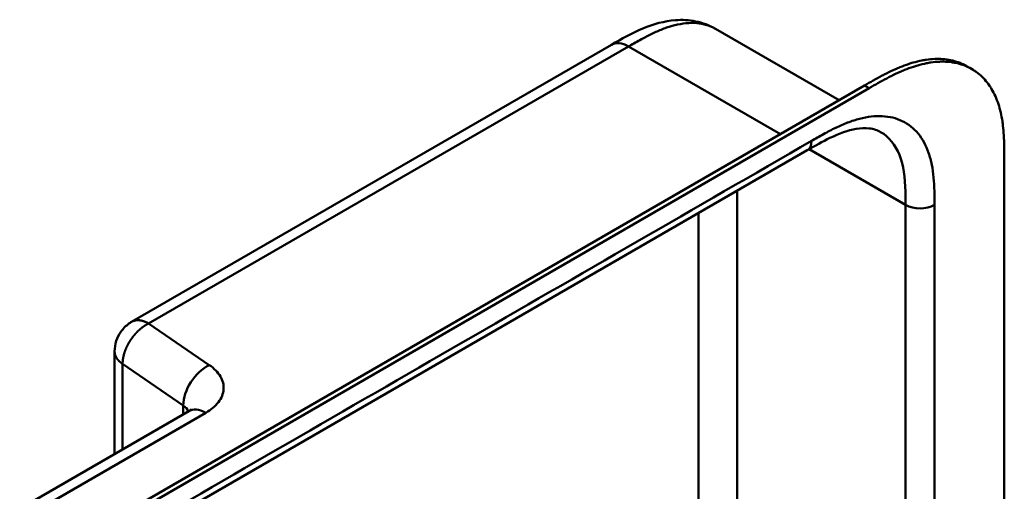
# Model space of a CAD drawing. Header units: millimetres. Extents: x 20 to 833, y 20 to 574.
# Tile 8 of 19: x 371 to 429, y 174 to 202. Entities that reach past the tile are written whole.
import ezdxf

# ---------------------------------------------------------------- set-up
doc = ezdxf.new("R2010")
doc.units = ezdxf.units.MM
doc.header["$LTSCALE"] = 2
doc.layers.add('Sichtbare Kanten(DIN)', color=7, linetype='Continuous', lineweight=50)
doc.layers.add('Sichtbare tangentiale Kanten(DIN)', color=7, linetype='Continuous', lineweight=50)

msp = doc.modelspace()

# ---------------------------------------------------------------- linework, layer by layer
at = {"layer": 'Sichtbare Kanten(DIN)'}
for p, q in [((412.234, 201.48), (412.234, 201.48)), ((412.234, 201.48), (419.49, 197.291)), ((406.125, 200.548), (377.929, 184.269)), ((406.125, 200.548), (406.125, 200.548)), ((427.289, 199.118), (427.015, 199.276)), ((376.326, 172.37), (420.993, 198.158)), ((421.267, 198), (376.6, 172.211)), ((417.625, 194.348), (376.634, 170.682)), ((417.625, 194.348), (417.625, 194.348)), ((429.198, 193.831), (429.198, 131.31)), ((376.929, 182.537), (376.929, 176.507)), ((371.354, 173.288), (381.282, 179.02))]:
    msp.add_line(p, q, dxfattribs=at)
for points, knots in [([(406.125, 200.548), (406.711, 200.887), (407.326, 201.237), (408.579, 201.759), (409.227, 201.942), (410.272, 202.018), (410.67, 201.998), (411.465, 201.84), (411.867, 201.692), (412.234, 201.48)], [0, 0, 0, 0, 0.621903, 0.621903, 1.219085, 1.219085, 1.576507, 1.576507, 1.955561, 1.955561, 1.955561, 1.955561]), ([(420.993, 198.158), (421.161, 198.255), (421.5, 198.451), (421.929, 198.687), (422.361, 198.909), (422.709, 199.075), (423.144, 199.26), (423.492, 199.39), (423.926, 199.524), (424.27, 199.608), (424.694, 199.68), (425.027, 199.712), (425.433, 199.717), (425.75, 199.693), (426.131, 199.627), (426.423, 199.546), (426.742, 199.421), (426.913, 199.335), (427.015, 199.276)], [-0.9999977, -0.9999977, -0.9999977, -0.9999977, -0.9583311, -0.9166645, -0.8958313, -0.8541647, -0.8333314, -0.7916648, -0.7708315, -0.729165, -0.7083317, -0.6666651, -0.6458318, -0.6041653, -0.583332, -0.5416654, -0.5208321, -0.4877337, -0.4877337, -0.4877337, -0.4877337]), ([(429.198, 193.831), (429.198, 194.016), (429.198, 194.389), (429.187, 194.857), (429.164, 195.32), (429.133, 195.687), (429.074, 196.134), (429.009, 196.482), (428.904, 196.9), (428.8, 197.22), (428.644, 197.598), (428.498, 197.882), (428.289, 198.209), (428.101, 198.449), (427.841, 198.719), (427.614, 198.909), (427.307, 199.115), (427.045, 199.252), (426.697, 199.388), (426.405, 199.469), (426.024, 199.535), (425.708, 199.559), (425.301, 199.553), (424.968, 199.522), (424.544, 199.449), (424.2, 199.365), (423.767, 199.231), (423.418, 199.102), (422.983, 198.916), (422.635, 198.751), (422.203, 198.528), (421.774, 198.292), (421.435, 198.097), (421.267, 198)], [0.0000022, 0.0000022, 0.0000022, 0.0000022, 0.0416666, 0.0833331, 0.1041664, 0.145833, 0.1666663, 0.2083328, 0.2291661, 0.2708327, 0.291666, 0.3333326, 0.3541658, 0.3958324, 0.4166657, 0.4583323, 0.4791656, 0.5208321, 0.5416654, 0.583332, 0.6041653, 0.6458318, 0.6666651, 0.7083317, 0.729165, 0.7708315, 0.7916648, 0.8333314, 0.8541647, 0.8958313, 0.9166645, 0.9583311, 0.9999977, 0.9999977, 0.9999977, 0.9999977]), ([(421.932, 195.42), (421.743, 195.529), (421.521, 195.602), (421.03, 195.655), (420.771, 195.646), (420.028, 195.52), (419.498, 195.333), (418.521, 194.863), (418.076, 194.608), (417.625, 194.348)], [0, 0, 0, 0, 0.452588, 0.452588, 0.832646, 0.832646, 1.444145, 1.444145, 1.923176, 1.923176, 1.923176, 1.923176]), ([(376.929, 182.537), (376.929, 182.741), (376.963, 182.948), (377.092, 183.336), (377.186, 183.522), (377.432, 183.87), (377.59, 184.034), (377.82, 184.202), (377.874, 184.237), (377.929, 184.269)], [0, 0, 0, 0, 0.1534473, 0.1534473, 0.3067636, 0.3067636, 0.4728357, 0.4728357, 0.5210598, 0.5210598, 0.5210598, 0.5210598]), ([(381.282, 179.02), (381.35, 179.059), (381.396, 179.093), (381.437, 179.129), (381.444, 179.137), (381.444, 179.137)], [0, 0, 0, 0, 0.1151379, 0.1151379, 0.1954358, 0.1954358, 0.1954358, 0.1954358])]:
    msp.add_open_spline(points, degree=3, knots=knots, dxfattribs=at)
msp.add_open_spline([(421.931, 195.42), (421.931, 195.419), (421.932, 195.419), (421.932, 195.419)], degree=3, dxfattribs=at)
at = {"layer": 'Sichtbare tangentiale Kanten(DIN)'}
for p, q in [((378.929, 184.17), (407.125, 200.449)), ((407.125, 200.449), (416.043, 195.3)), ((421.267, 198), (420.993, 198.158)), ((423.399, 191.136), (417.731, 194.409)), ((413.5, 158.759), (413.5, 191.966)), ((423.399, 191.136), (423.399, 170.528)), ((411.237, 157.457), (411.237, 190.66)), ((382.49, 181.73), (378.929, 184.17)), ((377.399, 181.793), (380.96, 179.353)), ((377.399, 176.778), (377.399, 181.793)), ((380.96, 179.353), (380.96, 178.834)), ((372.357, 173.191), (382.282, 178.921))]:
    msp.add_line(p, q, dxfattribs=at)
for points, degree, knots in [([(412.234, 201.48), (412.199, 201.5), (412.163, 201.52), (412.127, 201.538), (412.083, 201.561), (412.039, 201.582), (411.994, 201.601), (411.816, 201.68), (411.626, 201.738), (411.427, 201.775), (411.231, 201.813), (411.025, 201.83), (410.813, 201.827), (410.604, 201.825), (410.389, 201.804), (410.169, 201.765), (409.955, 201.727), (409.737, 201.672), (409.516, 201.603), (409.305, 201.536), (409.092, 201.457), (408.877, 201.366), (408.673, 201.279), (408.471, 201.184), (408.258, 201.076), (408.158, 201.025), (408.061, 200.974), (407.963, 200.921), (407.727, 200.794), (407.494, 200.662), (407.261, 200.527), (407.215, 200.501), (407.17, 200.475), (407.125, 200.449)], 3, [1.78399, 1.78399, 1.78399, 1.78399, 1.836729, 1.836729, 1.836729, 1.900345, 1.900345, 1.900345, 2.153534, 2.153534, 2.153534, 2.404441, 2.404441, 2.404441, 2.65185, 2.65185, 2.65185, 2.892628, 2.892628, 2.892628, 3.123183, 3.123183, 3.123183, 3.342703, 3.342703, 3.342703, 3.446222, 3.446222, 3.446222, 3.693404, 3.693404, 3.693404, 3.741292, 3.741292, 3.741292, 3.741292]), ([(425.09, 191.935), (425.082, 192.227), (425.069, 192.482), (425.045, 192.733), (425.045, 192.737), (425.045, 192.742), (425.044, 192.746), (425.02, 193.001), (424.985, 193.252), (424.938, 193.492), (424.937, 193.494), (424.937, 193.496), (424.936, 193.498), (424.888, 193.739), (424.827, 193.972), (424.753, 194.189), (424.752, 194.19), (424.752, 194.191), (424.752, 194.192), (424.601, 194.63), (424.39, 195.018), (424.132, 195.33), (423.874, 195.643), (423.556, 195.893), (423.202, 196.063), (422.85, 196.234), (422.45, 196.33), (422.03, 196.35), (421.613, 196.371), (421.162, 196.317), (420.7, 196.198), (420.698, 196.198), (420.696, 196.197), (420.694, 196.197), (420.465, 196.137), (420.233, 196.062), (419.999, 195.973), (419.997, 195.972), (419.995, 195.971), (419.992, 195.97), (419.76, 195.881), (419.525, 195.779), (419.293, 195.668), (419.289, 195.666), (419.285, 195.664), (419.281, 195.662), (419.052, 195.552), (418.827, 195.434), (418.581, 195.299), (418.577, 195.297), (418.573, 195.295), (418.569, 195.293), (418.33, 195.161), (418.101, 195.029), (417.873, 194.897)], 3, [19.188902, 19.188902, 19.188902, 19.188902, 19.437347, 19.437347, 19.437347, 19.441643, 19.441643, 19.441643, 19.694175, 19.694175, 19.694175, 19.696296, 19.696296, 19.696296, 19.950037, 19.950037, 19.950037, 19.95118, 19.95118, 19.95118, 20.46244, 20.46244, 20.46244, 20.975596, 20.975596, 20.975596, 21.488154, 21.488154, 21.488154, 21.996898, 21.996898, 21.996898, 21.998868, 21.998868, 21.998868, 22.251296, 22.251296, 22.251296, 22.253728, 22.253728, 22.253728, 22.505064, 22.505064, 22.505064, 22.509571, 22.509571, 22.509571, 22.756917, 22.756917, 22.756917, 22.760988, 22.760988, 22.760988, 23.003073, 23.003073, 23.003073, 23.003073]), ([(421.932, 195.419), (422.422, 195.134), (422.801, 194.668), (423.037, 194.071), (423.278, 193.465), (423.371, 192.724), (423.392, 191.932), (423.399, 191.669), (423.399, 191.402), (423.399, 191.136)], 3, [-1.739879, -1.739879, -1.739879, -1.739879, -1.00063, -1.00063, -1.00063, -0.249221, -0.249221, -0.249221, 0, 0, 0, 0]), ([(425.096, 191.136), (425.096, 191.175), (425.096, 191.214), (425.096, 191.286), (425.096, 191.319), (425.096, 191.384), (425.096, 191.416), (425.095, 191.612), (425.094, 191.774), (425.09, 191.935)], 3, [18.9431153, 18.9431153, 18.9431153, 18.9431153, 18.9789375, 18.9789375, 19.0089324, 19.0089324, 19.0389273, 19.0389273, 19.1889016, 19.1889016, 19.1889016, 19.1889016]), ([(377.929, 184.269), (377.929, 184.269), (377.948, 184.28), (377.987, 184.301), (378.049, 184.327), (378.136, 184.352), (378.253, 184.367), (378.377, 184.364), (378.507, 184.344), (378.643, 184.306), (378.755, 184.261), (378.841, 184.219), (378.9, 184.187), (378.929, 184.17)], 5, [0.4999999, 0.4999999, 0.4999999, 0.4999999, 0.4999999, 0.4999999, 0.5, 0.5625, 0.625, 0.6875, 0.75, 0.8125, 0.875, 0.9375, 1, 1, 1, 1, 1, 1]), ([(377.399, 181.793), (377.374, 181.81), (377.326, 181.845), (377.258, 181.899), (377.178, 181.974), (377.094, 182.07), (377.028, 182.17), (376.978, 182.273), (376.947, 182.367), (376.934, 182.441), (376.93, 182.494), (376.929, 182.526), (376.929, 182.537)], 5, [0, 0, 0, 0, 0, 0, 0.0625, 0.125, 0.1875, 0.25, 0.3125, 0.375, 0.4375, 0.4705681, 0.4705681, 0.4705681, 0.4705681, 0.4705681, 0.4705681]), ([(382.282, 178.921), (382.598, 179.103), (382.855, 179.32), (383.033, 179.554), (383.211, 179.788), (383.315, 180.046), (383.334, 180.302), (383.352, 180.558), (383.287, 180.821), (383.144, 181.062), (383.002, 181.304), (382.777, 181.533), (382.49, 181.73)], 3, [-1, -1, -1, -1, -0.75, -0.75, -0.75, -0.5, -0.5, -0.5, -0.25, -0.25, -0.25, 0, 0, 0, 0])]:
    msp.add_open_spline(points, degree=degree, knots=knots, dxfattribs=at)
for points, degree in [([(406.125, 200.548), (406.381, 200.696), (406.735, 200.675), (407.125, 200.449)], 3), ([(417.873, 194.897), (404.21, 187.009), (390.546, 179.12), (376.883, 171.231)], 3), ([(417.625, 194.348), (417.778, 194.436), (417.873, 194.627), (417.873, 194.897)], 3), ([(423.399, 191.136), (423.868, 190.866), (424.628, 190.866), (425.096, 191.136)], 3), ([(425.096, 169.395), (425.096, 176.642), (425.096, 183.889), (425.096, 191.136)], 3), ([(378.929, 184.17), (378.897, 184.155), (378.834, 184.122), (378.741, 184.069), (378.619, 183.99), (378.473, 183.879), (378.332, 183.755), (378.198, 183.621), (378.072, 183.477), (377.954, 183.326), (377.845, 183.167), (377.746, 183.003), (377.658, 182.834), (377.581, 182.662), (377.516, 182.488), (377.465, 182.312), (377.427, 182.137), (377.408, 181.998), (377.401, 181.895), (377.399, 181.827), (377.399, 181.793)], 5), ([(382.49, 181.73), (381.645, 181.319), (380.96, 180.255), (380.96, 179.353)], 3), ([(380.96, 179.353), (381.109, 179.251), (381.213, 179.136), (381.274, 179.015)], 3), ([(381.282, 179.02), (381.538, 179.168), (381.892, 179.147), (382.282, 178.921)], 3)]:
    msp.add_open_spline(points, degree=degree, dxfattribs=at)

doc.saveas('drawing.dxf')
